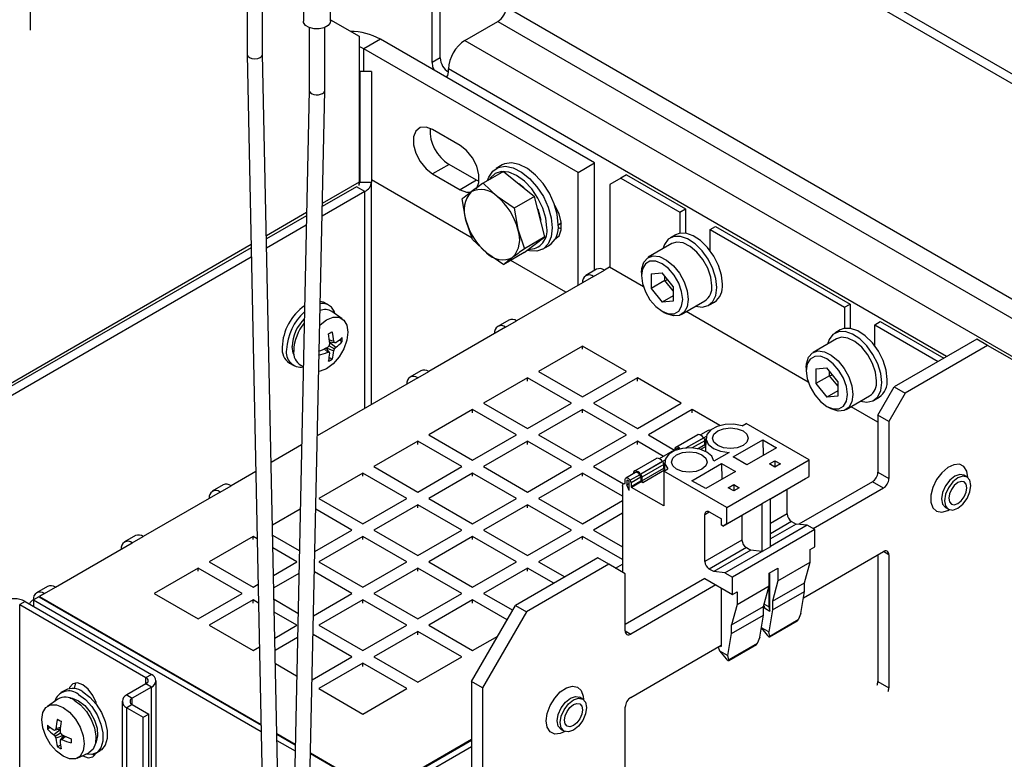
# Model space of a CAD drawing. Header units: millimetres. Extents: x 5 to 414, y 6 to 290.
# Tile 21 of 45: x 271 to 296, y 206 to 225. Entities that reach past the tile are written whole.
import ezdxf

# ---------------------------------------------------------------- set-up
doc = ezdxf.new("R2010")
doc.units = ezdxf.units.MM

msp = doc.modelspace()

# ---------------------------------------------------------------- linework, layer by layer
at = {"color": 7, "linetype": 'Continuous', "lineweight": 25}
for p, q in [((312.4359, 214.4686), (254.9481, 247.6556)), ((312.648, 214.591), (255.1602, 247.778)), ((271.0065, 231.2824), (271.0065, 225.1584)), ((281.5707, 224.4481), (281.5707, 226.5711)), ((278.0445, 226.254), (278.0445, 225.3937)), ((278.7445, 225.3937), (278.7445, 226.254)), ((281.3585, 224.3257), (281.3585, 226.4487)), ((276.5945, 226.1515), (276.5945, 224.5359)), ((276.9945, 224.5388), (276.9945, 226.1515)), ((312.7187, 208.7528), (283.2677, 225.7545)), ((278.1945, 225.2279), (278.1945, 223.6151)), ((278.5945, 223.6123), (278.5945, 225.2279)), ((278.7445, 225.4265), (279.4776, 225.0033)), ((282.2071, 224.8972), (283.0556, 225.3871)), ((283.0556, 225.3871), (312.5066, 208.3854)), ((279.4776, 225.0033), (279.4776, 221.2478)), ((280.0292, 224.9298), (279.6049, 224.6849)), ((285.5446, 221.7458), (280.0292, 224.9298)), ((282.2071, 224.8972), (311.6581, 207.8955)), ((276.5945, 224.5346), (277.1318, 198.8642)), ((277.5318, 198.8698), (276.9945, 224.5394)), ((285.1204, 221.5009), (279.6049, 224.6849)), ((279.6049, 224.1008), (279.6049, 224.6849)), ((281.5707, 224.4481), (281.3585, 224.3257)), ((279.4995, 224.1008), (279.4995, 221.2505)), ((279.7995, 224.1008), (279.4995, 224.1008)), ((279.7995, 224.1008), (279.7995, 221.2505)), ((281.7828, 224.0807), (281.7828, 224.1624)), ((294.6087, 216.7582), (281.7828, 224.1624)), ((278.1945, 223.6158), (277.6572, 198.5666)), ((278.1651, 203.5916), (278.5945, 223.6108)), ((282.0798, 222.1946), (281.3727, 222.6028)), ((281.7969, 221.7046), (281.3727, 221.4597)), ((282.5041, 221.2964), (281.7969, 221.7046)), ((283.1628, 221.6908), (283.0072, 221.601)), ((285.1204, 221.5009), (285.5446, 221.7458)), ((285.5446, 218.9743), (285.5446, 221.7458)), ((279.4995, 221.4672), (279.4776, 221.4747)), ((281.3727, 221.4597), (282.0798, 221.0515)), ((283.199, 221.5252), (282.6732, 221.2216)), ((283.199, 221.5252), (284.0007, 220.8835)), ((285.1204, 218.5941), (285.1204, 221.5009)), ((286.3649, 221.4356), (286.2234, 221.3539)), ((286.3649, 221.4356), (287.8851, 220.5579)), ((279.4776, 221.2478), (278.5321, 220.702)), ((279.4776, 221.1661), (279.4776, 221.2478)), ((279.4995, 221.2505), (279.7995, 221.2505)), ((282.3922, 219.8096), (279.7995, 221.3064)), ((279.7995, 215.5224), (279.7995, 221.2505)), ((282.5041, 221.2964), (282.0798, 221.0515)), ((282.5703, 221.2633), (282.5041, 221.2964)), ((283.0342, 220.8778), (282.6732, 221.2216)), ((286.2234, 221.3539), (285.9406, 221.1906)), ((285.9406, 221.1906), (285.9406, 219.0513)), ((286.2234, 221.3539), (287.7437, 220.4763)), ((279.6237, 221.0056), (278.525, 220.3713)), ((279.4116, 221.128), (278.5304, 220.6193)), ((279.6237, 221.0056), (279.4116, 221.128)), ((279.6237, 215.421), (279.6237, 221.0056)), ((282.2317, 220.2726), (282.1382, 220.8182)), ((283.4748, 220.5799), (283.0342, 220.8778)), ((284.0007, 220.8835), (283.4748, 220.5799)), ((284.2674, 219.8384), (284.0007, 220.8835)), ((278.127, 220.4681), (277.0922, 219.8707)), ((283.4748, 220.5799), (283.5684, 220.0344)), ((287.7437, 220.4763), (287.8851, 220.5579)), ((287.7437, 220.4763), (287.7437, 219.9334)), ((287.8851, 220.5579), (287.8851, 219.9347)), ((278.1253, 220.3854), (277.0939, 219.79)), ((278.1199, 220.1374), (277.099, 219.548)), ((282.4049, 219.7731), (282.2317, 220.2726)), ((284.6169, 220.1517), (284.6893, 220.2107)), ((283.5684, 220.0344), (283.7415, 219.5348)), ((284.6254, 220.0718), (284.6065, 220.0609)), ((284.6254, 220.0718), (284.6083, 220.0817)), ((284.6916, 220.0387), (284.6254, 220.0718)), ((287.6327, 219.893), (287.4912, 219.8114)), ((288.5215, 220.0273), (288.663, 220.1089)), ((288.5215, 219.4844), (288.5215, 220.0273)), ((288.5215, 220.0273), (291.9864, 218.0271)), ((288.663, 220.1089), (292.1278, 218.1087)), ((276.6969, 219.6425), (263.6384, 212.104)), ((282.4049, 219.7731), (282.7659, 219.4293)), ((283.7324, 219.435), (284.2674, 219.8384)), ((284.2674, 219.8384), (283.7415, 219.5348)), ((287.538, 219.6652), (286.9298, 219.3141)), ((276.6986, 219.5618), (263.7045, 212.0605)), ((282.7659, 219.4293), (283.2065, 219.1314)), ((283.7324, 219.435), (283.2065, 219.1314)), ((284.2071, 219.5225), (284.3627, 219.6123)), ((276.7037, 219.3198), (263.9166, 211.938)), ((284.8091, 218.4144), (283.3868, 219.2355)), ((285.5992, 219.0058), (285.3163, 218.8425)), ((285.5163, 218.8227), (285.7992, 218.986)), ((285.9265, 219.0594), (285.7992, 218.986)), ((285.9265, 219.0594), (285.9406, 219.0676)), ((286.8045, 218.5525), (285.9265, 219.0594)), ((286.7538, 218.9249), (286.7538, 218.8433)), ((287.0013, 218.889), (287.2841, 218.9143)), ((287.0013, 218.889), (287.0013, 218.5118)), ((287.5669, 218.5624), (287.2841, 218.9143)), ((285.5163, 218.8227), (283.5364, 217.6797)), ((287.3548, 218.7159), (287.0013, 218.5118)), ((287.3548, 218.7159), (287.3548, 218.8263)), ((287.3548, 218.7159), (287.4278, 218.7355)), ((287.5669, 218.4521), (287.3548, 218.7159)), ((287.0013, 218.5118), (287.2841, 218.16)), ((287.5669, 218.5624), (287.5669, 218.1853)), ((278.6972, 218.0835), (278.5841, 218.1488)), ((287.5669, 218.3233), (287.2841, 218.16)), ((287.5669, 218.1853), (287.2841, 218.16)), ((287.7798, 217.8418), (288.3879, 218.1929)), ((288.4912, 218.0793), (288.6326, 218.1609)), ((291.9864, 218.0271), (292.1278, 218.1087)), ((292.1278, 218.1087), (292.1278, 217.4855)), ((279.0481, 217.7296), (278.781, 217.9184)), ((287.284, 217.9248), (287.3547, 217.884)), ((291.0472, 216.1033), (287.9077, 217.9157)), ((291.9864, 218.0271), (291.9864, 217.4842)), ((283.3364, 217.6995), (283.0536, 217.5362)), ((283.2536, 217.5164), (283.5364, 217.6797)), ((292.7642, 217.5781), (292.9056, 217.6597)), ((292.9056, 217.6597), (294.538, 216.7173)), ((283.2536, 217.5164), (281.2737, 216.3735)), ((291.8753, 217.4438), (291.7339, 217.3622)), ((292.7642, 217.0352), (292.7642, 217.5781)), ((292.7642, 217.5781), (294.3966, 216.6357)), ((278.715, 217.1854), (278.831, 217.1519)), ((278.7189, 217.1401), (278.8477, 217.1169)), ((278.7196, 217.1296), (278.8823, 216.9967)), ((278.973, 217.1872), (279.0459, 217.1451)), ((291.7806, 217.2159), (291.1725, 216.8649)), ((295.3875, 217.2078), (293.2662, 215.9832)), ((295.6704, 217.0445), (295.3875, 217.2078)), ((278.584, 216.9584), (278.671, 216.8747)), ((278.6251, 216.9777), (278.7096, 216.8778)), ((278.6345, 216.9823), (278.831, 216.9079)), ((278.7096, 217.0372), (278.8477, 216.9575)), ((285.2335, 217.0266), (284.1021, 216.3735)), ((286.3649, 216.3735), (285.2335, 217.0266)), ((285.2335, 216.9449), (285.2335, 217.0266)), ((295.6704, 217.0445), (293.5491, 215.8199)), ((296.8018, 216.3912), (295.6704, 217.0445)), ((277.6842, 216.5899), (277.7973, 216.5246)), ((278.7114, 216.734), (278.7843, 216.6919)), ((277.9822, 216.5347), (278.0421, 216.5071)), ((281.0737, 216.3933), (280.7909, 216.23)), ((280.9908, 216.2102), (281.2737, 216.3735)), ((284.1021, 216.3735), (285.2335, 215.7203)), ((285.2335, 215.7203), (286.3649, 216.3735)), ((290.9964, 216.4757), (290.9964, 216.3941)), ((291.2439, 216.4398), (291.5267, 216.4651)), ((291.2439, 216.4398), (291.2439, 216.0626)), ((291.8096, 216.1132), (291.5267, 216.4651)), ((291.5974, 216.2667), (291.5974, 216.3771)), ((280.9908, 216.2102), (278.4037, 214.7167)), ((283.8193, 216.2102), (282.6879, 215.557)), ((284.9506, 215.557), (283.8193, 216.2102)), ((283.8193, 216.1285), (283.8193, 216.2102)), ((286.6477, 216.2102), (285.5163, 215.557)), ((287.7791, 215.557), (286.6477, 216.2102)), ((286.6477, 216.1285), (286.6477, 216.2102)), ((291.5974, 216.2667), (291.2439, 216.0626)), ((291.5974, 216.2667), (291.6704, 216.2863)), ((291.8096, 216.0028), (291.5974, 216.2667)), ((291.8096, 216.1132), (291.8096, 215.7361)), ((291.2439, 216.0626), (291.5267, 215.7108)), ((291.8096, 215.874), (291.5267, 215.7108)), ((292.842, 215.2483), (293.2662, 215.9832)), ((293.2662, 215.9832), (293.5491, 215.8199)), ((291.8096, 215.7361), (291.5267, 215.7108)), ((292.0224, 215.3926), (292.6305, 215.7436)), ((292.7338, 215.6301), (292.8752, 215.7117)), ((293.5491, 215.8199), (293.1248, 215.085)), ((282.4051, 215.3938), (281.2737, 214.7406)), ((283.5364, 214.7406), (282.4051, 215.3938)), ((282.4051, 215.3121), (282.4051, 215.3938)), ((282.6879, 215.557), (283.8193, 214.9039)), ((283.8193, 214.9039), (284.9506, 215.557)), ((285.2335, 215.3938), (284.1021, 214.7406)), ((286.3649, 214.7406), (285.2335, 215.3938)), ((285.2335, 215.3121), (285.2335, 215.3938)), ((285.5163, 215.557), (286.6477, 214.9039)), ((286.6477, 214.9039), (287.7791, 215.557)), ((288.0619, 215.3938), (286.9305, 214.7406)), ((288.7708, 214.9845), (288.0619, 215.3938)), ((288.0619, 215.3121), (288.0619, 215.3938)), ((291.5267, 215.4756), (291.5974, 215.4347)), ((292.842, 215.0672), (292.1504, 215.4665)), ((293.1248, 215.085), (292.842, 215.2483)), ((292.842, 215.2483), (292.842, 213.7786)), ((293.1248, 215.085), (293.1248, 213.6153)), ((288.4709, 214.8547), (288.2718, 214.7397)), ((289.345, 214.9768), (289.4478, 215.0361)), ((291.0742, 214.0973), (289.4478, 215.0361)), ((280.9908, 214.5774), (279.8595, 213.9242)), ((282.1222, 213.9242), (280.9908, 214.5774)), ((280.9908, 214.4957), (280.9908, 214.5774)), ((281.2737, 214.7406), (282.4051, 214.0875)), ((282.4051, 214.0875), (283.5364, 214.7406)), ((283.8193, 214.5774), (282.6879, 213.9242)), ((284.9506, 213.9242), (283.8193, 214.5774)), ((283.8193, 214.4957), (283.8193, 214.5774)), ((284.1021, 214.7406), (285.2335, 214.0875)), ((285.2335, 214.0875), (286.3649, 214.7406)), ((286.6477, 214.5774), (285.5163, 213.9242)), ((287.3191, 214.1898), (286.6477, 214.5774)), ((286.6477, 214.4957), (286.6477, 214.5774)), ((286.9305, 214.7406), (287.602, 214.353)), ((288.197, 214.7466), (287.6313, 214.4201)), ((287.6466, 214.425), (288.2123, 214.7516)), ((287.895, 214.4047), (288.3553, 214.6704)), ((288.3589, 214.6659), (287.9083, 214.4057)), ((288.3872, 214.593), (288.0625, 214.4055)), ((288.3589, 214.6659), (288.3553, 214.6704)), ((288.4192, 214.7031), (288.3575, 214.6676)), ((288.4132, 214.6218), (288.3861, 214.6062)), ((288.3872, 214.4972), (288.3872, 214.593)), ((288.414, 214.661), (288.4066, 214.3146)), ((289.1148, 214.1752), (289.8785, 214.6161)), ((289.8785, 214.6161), (290.2327, 214.4116)), ((289.8785, 214.6161), (289.8846, 214.2106)), ((277.9986, 214.4828), (277.2145, 214.0301)), ((287.6577, 214.3852), (287.2111, 214.1274)), ((287.6094, 214.384), (287.6094, 214.3573)), ((288.1965, 214.3871), (288.3872, 214.4972)), ((288.4094, 214.4447), (288.2753, 214.3673)), ((288.3872, 214.5135), (288.4112, 214.5274)), ((288.4105, 214.4943), (288.3897, 214.4823)), ((290.2327, 214.4116), (289.4691, 213.9707)), ((287.1364, 214.1343), (286.5707, 213.8078)), ((286.586, 213.8127), (287.1517, 214.1393)), ((286.7289, 213.7315), (287.2946, 214.0581)), ((287.2982, 214.0536), (286.7326, 213.727)), ((287.2982, 214.0536), (287.2946, 214.0581)), ((287.3585, 214.0908), (287.2969, 214.0553)), ((289.009, 214.2929), (288.6139, 214.0649)), ((288.9529, 212.8727), (291.0742, 214.0973)), ((289.4691, 213.9707), (289.1148, 214.1752)), ((290.0489, 213.9952), (290.1903, 214.0769)), ((290.1903, 214.0769), (290.3317, 213.9952)), ((290.1903, 214.0769), (290.1903, 213.9136)), ((291.0742, 213.6727), (291.0742, 214.0973)), ((276.8192, 213.8019), (276.1825, 213.4344)), ((279.8595, 213.9242), (280.9908, 213.2711)), ((280.9908, 213.2711), (282.1222, 213.9242)), ((282.6879, 213.9242), (283.8193, 213.2711)), ((283.8193, 213.2711), (284.9506, 213.9242)), ((285.5163, 213.9242), (286.2884, 213.4785)), ((287.3265, 213.9807), (286.7608, 213.6541)), ((286.7608, 213.5583), (287.3265, 213.8849)), ((287.3488, 213.8324), (286.7891, 213.5093)), ((287.3525, 214.0095), (287.3255, 213.9939)), ((287.3265, 213.8849), (287.3265, 213.9807)), ((287.3265, 213.9012), (287.3505, 213.915)), ((287.3265, 213.8115), (287.4294, 213.8709)), ((287.3265, 213.8115), (287.3265, 212.9133)), ((288.9529, 212.8727), (287.3265, 213.8115)), ((287.3498, 213.882), (287.329, 213.87)), ((287.3534, 214.0487), (287.3486, 213.8243)), ((288.0542, 213.5629), (288.8179, 214.0038)), ((289.1721, 213.7993), (288.4084, 213.3584)), ((288.8179, 214.0038), (289.1721, 213.7993)), ((288.8179, 214.0038), (288.8239, 213.5983)), ((290.1903, 213.9136), (290.0489, 213.9952)), ((290.3317, 213.9952), (290.1903, 213.9136)), ((279.5766, 213.7609), (278.4453, 213.1078)), ((280.708, 213.1078), (279.5766, 213.7609)), ((279.5766, 213.6793), (279.5766, 213.7609)), ((282.4051, 213.7609), (281.2737, 213.1078)), ((283.5364, 213.1078), (282.4051, 213.7609)), ((282.4051, 213.6793), (282.4051, 213.7609)), ((285.2335, 213.7609), (284.1021, 213.1078)), ((286.2659, 213.165), (285.2335, 213.7609)), ((285.2335, 213.6793), (285.2335, 213.7609)), ((286.3295, 213.4889), (286.3295, 213.5985)), ((286.597, 213.7729), (286.3496, 213.63)), ((286.3952, 213.5746), (286.379, 213.5652)), ((286.379, 213.5652), (286.379, 213.4603)), ((286.3792, 213.5679), (286.3906, 213.5745)), ((286.7102, 213.7165), (286.4627, 213.5737)), ((286.7326, 213.6516), (286.4851, 213.5087)), ((286.4851, 213.4154), (286.7326, 213.5583)), ((286.5487, 213.7717), (286.5487, 213.745)), ((286.7289, 213.7315), (286.7326, 213.727)), ((286.7326, 213.6516), (286.7326, 213.5583)), ((286.7608, 213.6541), (286.7608, 213.5583)), ((288.4084, 213.3584), (288.0542, 213.5629)), ((288.9529, 212.4481), (291.0742, 213.6727)), ((290.0772, 213.0971), (290.9752, 213.6155)), ((290.9752, 213.6155), (291.0742, 213.6727)), ((292.842, 213.7786), (293.1248, 213.6153)), ((295.1386, 213.6576), (295.0608, 213.7025)), ((275.9825, 213.4542), (275.6997, 213.2909)), ((275.8997, 213.2711), (276.1825, 213.4344)), ((286.2659, 213.4189), (286.2659, 211.2071)), ((286.3295, 213.503), (286.2949, 213.483)), ((286.379, 213.4603), (286.4356, 213.493)), ((286.4356, 213.3145), (286.379, 213.4603)), ((286.4356, 213.3145), (286.4356, 213.5326)), ((286.4851, 213.5087), (286.4851, 213.4154)), ((286.7467, 213.5338), (286.4992, 213.3909)), ((287.3265, 212.9133), (286.4992, 213.3909)), ((286.7891, 213.5093), (286.7467, 213.5338)), ((288.9882, 213.3829), (289.1296, 213.4646)), ((289.1296, 213.3013), (288.9882, 213.3829)), ((289.1296, 213.4646), (289.2711, 213.3829)), ((289.1296, 213.4646), (289.1296, 213.3013)), ((289.2711, 213.3829), (289.1296, 213.3013)), ((290.5085, 212.7091), (290.5085, 213.3461)), ((292.7005, 213.5336), (290.806, 212.4399)), ((292.9834, 213.3703), (291.1768, 212.3274)), ((292.9834, 213.3703), (292.7005, 213.5336)), ((275.8997, 213.2711), (273.9198, 212.1281)), ((278.4453, 213.1078), (279.5766, 212.4547)), ((279.5766, 212.4547), (280.708, 213.1078)), ((281.2737, 213.1078), (282.4051, 212.4547)), ((282.4051, 212.4547), (283.5364, 213.1078)), ((284.1021, 213.1078), (285.2335, 212.4547)), ((285.2335, 212.4547), (286.2659, 213.0507)), ((290.0772, 213.0971), (289.865, 212.9746)), ((290.0772, 211.86), (290.0772, 213.0971)), ((277.9632, 212.8295), (277.2483, 212.4168)), ((279.2938, 212.2914), (278.3632, 212.8286)), ((280.9908, 212.9445), (279.8595, 212.2914)), ((282.1222, 212.2914), (280.9908, 212.9445)), ((280.9908, 212.8629), (280.9908, 212.9445)), ((283.8193, 212.9445), (282.6879, 212.2914)), ((284.9506, 212.2914), (283.8193, 212.9445)), ((283.8193, 212.8629), (283.8193, 212.9445)), ((288.8539, 212.3909), (289.8085, 212.942)), ((288.9529, 212.4481), (288.9529, 212.8727)), ((289.8085, 212.942), (289.865, 212.9746)), ((289.865, 211.7376), (289.865, 212.9746)), ((294.5829, 212.8745), (294.6607, 212.8296)), ((286.2659, 212.7241), (285.5163, 212.2914)), ((288.3872, 212.693), (288.5003, 212.7583)), ((288.3872, 211.4845), (288.3872, 212.693)), ((288.5003, 212.7583), (288.8114, 212.5787)), ((288.8114, 212.4154), (288.8114, 212.5787)), ((289.3418, 212.6726), (289.3418, 212.0356)), ((290.5085, 212.7091), (290.0772, 212.4601)), ((278.3399, 211.7408), (279.2938, 212.2914)), ((279.8595, 212.2914), (280.9908, 211.6383)), ((280.9908, 211.6383), (282.1222, 212.2914)), ((282.6879, 212.2914), (283.8193, 211.6383)), ((283.8193, 211.6383), (284.9506, 212.2914)), ((285.5163, 212.2914), (286.2659, 211.8587)), ((288.8539, 212.3909), (288.8114, 212.4154)), ((288.9529, 212.4481), (288.8539, 212.3909)), ((291.2156, 212.305), (289.0943, 211.0804)), ((290.6216, 212.5131), (290.0772, 212.1988)), ((290.7348, 212.4478), (290.0772, 212.0682)), ((291.0235, 212.4159), (290.0772, 211.8695)), ((290.6216, 212.5131), (290.7348, 212.4478)), ((291.0235, 212.4159), (290.7348, 212.4478)), ((291.2156, 212.305), (291.0235, 212.4159)), ((291.2156, 211.86), (291.2156, 212.305)), ((273.7198, 212.1479), (273.437, 211.9847)), ((273.6369, 211.9649), (273.9198, 212.1281)), ((276.7482, 212.1281), (275.6168, 211.475)), ((276.8555, 212.0662), (276.7482, 212.1281)), ((276.7482, 212.0465), (276.7482, 212.1281)), ((277.2536, 212.163), (277.9404, 211.7665)), ((279.5766, 212.1281), (278.4453, 211.475)), ((280.708, 211.475), (279.5766, 212.1281)), ((279.5766, 212.0465), (279.5766, 212.1281)), ((282.4051, 212.1281), (281.2737, 211.475)), ((283.5364, 211.475), (282.4051, 212.1281)), ((282.4051, 212.0465), (282.4051, 212.1281)), ((285.2335, 212.1281), (284.1021, 211.475)), ((286.2659, 211.5322), (285.2335, 212.1281)), ((285.2335, 212.0465), (285.2335, 212.1281)), ((289.3418, 212.0356), (288.3872, 211.4845)), ((271.657, 210.8219), (273.6369, 211.9649)), ((277.8796, 211.475), (277.2605, 211.8324)), ((289.4549, 211.8396), (288.5003, 211.2885)), ((289.5681, 211.7743), (288.6135, 211.2232)), ((289.4549, 211.8396), (289.5681, 211.7743)), ((289.8568, 211.7423), (289.5681, 211.7743)), ((290.0772, 211.86), (289.865, 211.7376)), ((291.0954, 211.7906), (291.2156, 211.86)), ((291.0954, 211.464), (291.0954, 211.7906)), ((285.6295, 211.5746), (283.5081, 210.35)), ((285.9123, 211.4113), (285.6295, 211.5746)), ((288.9022, 211.1912), (289.8568, 211.7423)), ((289.8568, 211.7423), (289.865, 211.7376)), ((290.9267, 210.55), (292.9834, 211.7372)), ((292.842, 211.6556), (292.842, 208.3894)), ((293.1248, 211.6556), (292.9834, 211.7372)), ((293.1248, 211.6556), (293.1248, 208.2261)), ((275.334, 211.3117), (274.2026, 210.6586)), ((276.4654, 210.6586), (275.334, 211.3117)), ((275.334, 211.2301), (275.334, 211.3117)), ((275.6168, 211.475), (276.7482, 210.8219)), ((277.2753, 211.1261), (277.8796, 211.475)), ((278.4453, 211.475), (279.5766, 210.8219)), ((279.5766, 210.8219), (280.708, 211.475)), ((280.9908, 211.3117), (279.8595, 210.6586)), ((282.1222, 210.6586), (280.9908, 211.3117)), ((280.9908, 211.2301), (280.9908, 211.3117)), ((281.2737, 211.475), (282.4051, 210.8219)), ((282.4051, 210.8219), (283.5364, 211.475)), ((283.8193, 211.3117), (282.6879, 210.6586)), ((285.9123, 211.4113), (283.791, 210.1867)), ((284.4967, 210.9206), (283.8193, 211.3117)), ((283.8193, 211.2301), (283.8193, 211.3117)), ((284.1021, 211.475), (284.7796, 211.0839)), ((286.3366, 211.1663), (285.9123, 211.4113)), ((286.0834, 211.3125), (286.2659, 211.4179)), ((288.6135, 211.2232), (288.5003, 211.2885)), ((290.0418, 211.1823), (290.2681, 211.313)), ((290.2681, 210.9864), (291.0954, 211.464)), ((290.2681, 211.313), (290.2681, 210.9864)), ((290.954, 210.9361), (291.0954, 211.464)), ((277.9277, 211.1762), (277.282, 210.8035)), ((279.2938, 210.6586), (278.3287, 211.2158)), ((286.3366, 209.6965), (286.3366, 211.1663)), ((288.3872, 211.0436), (286.3366, 209.8598)), ((288.3872, 211.0436), (289.0943, 210.6354)), ((288.9022, 211.1912), (288.6135, 211.2232)), ((288.9022, 211.1912), (289.0943, 211.0804)), ((289.0943, 210.6354), (289.0943, 211.0804)), ((290.0418, 210.8557), (290.0418, 211.1823)), ((290.063, 210.2065), (290.063, 211.1946)), ((271.4571, 210.8417), (271.1742, 210.6784)), ((271.3742, 210.6586), (271.657, 210.8219)), ((276.7482, 210.8219), (276.88, 210.8979)), ((288.67, 210.8803), (286.478, 209.6148)), ((288.8044, 210.8027), (288.8044, 209.2921)), ((289.2145, 210.3781), (290.0418, 210.8557)), ((289.9004, 210.3279), (290.0418, 210.8557)), ((290.0347, 210.8293), (290.0347, 210.3121)), ((290.2681, 210.9864), (290.1267, 210.4585)), ((290.1267, 210.4585), (290.954, 210.9361)), ((290.954, 210.7127), (290.954, 210.9361)), ((271.2328, 210.577), (271.0914, 210.4953)), ((271.2328, 210.577), (276.9558, 207.2731)), ((271.3742, 210.6586), (271.2469, 210.5851)), ((271.2469, 210.5851), (276.9555, 207.2896)), ((271.2469, 210.5688), (271.2469, 210.5851)), ((274.2026, 210.6586), (275.334, 210.0055)), ((275.334, 210.0055), (276.4654, 210.6586)), ((277.2882, 210.5102), (277.9058, 210.1536)), ((278.3045, 210.0875), (279.2938, 210.6586)), ((279.8595, 210.6586), (280.9908, 210.0055)), ((280.9908, 210.0055), (282.1222, 210.6586)), ((282.6879, 210.6586), (283.4368, 210.2263)), ((289.0943, 210.6354), (289.2145, 210.7047)), ((289.2145, 210.7047), (289.2145, 210.3781)), ((290.1267, 210.2351), (290.954, 210.7127)), ((290.8592, 210.1469), (290.954, 210.7127)), ((270.8792, 210.4545), (270.7378, 210.3728)), ((270.7378, 210.3728), (273.9905, 208.4951)), ((270.7378, 194.9981), (270.7378, 210.3728)), ((270.8792, 210.4545), (274.1319, 208.5767)), ((271.0914, 210.4953), (271.0914, 210.332)), ((271.0914, 210.4953), (276.9593, 207.1078)), ((276.7482, 210.4953), (275.6168, 209.8422)), ((276.8901, 210.4134), (276.7482, 210.4953)), ((276.7482, 210.4137), (276.7482, 210.4953)), ((279.5766, 210.4953), (278.4453, 209.8422)), ((280.708, 209.8422), (279.5766, 210.4953)), ((279.5766, 210.4137), (279.5766, 210.4953)), ((282.4051, 210.4953), (281.2737, 209.8422)), ((282.3768, 208.3904), (283.5081, 210.35)), ((283.2953, 209.9814), (282.4051, 210.4953)), ((282.4051, 210.4137), (282.4051, 210.4953)), ((283.5081, 210.35), (283.791, 210.1867)), ((289.2145, 210.3781), (289.0731, 209.8503)), ((289.0731, 209.8503), (289.9004, 210.3279)), ((289.9004, 210.1045), (289.9004, 210.3279)), ((289.9057, 210.3476), (289.9216, 210.2882)), ((290.0347, 210.3121), (289.9147, 210.3814)), ((289.9216, 210.2882), (290.063, 210.2065)), ((290.0347, 210.3121), (290.063, 210.2065)), ((290.1267, 210.4585), (290.1267, 210.2351)), ((277.8796, 209.8422), (277.2951, 210.1796)), ((283.791, 210.1867), (282.6596, 208.2271)), ((289.0731, 209.6269), (289.9004, 210.1045)), ((289.8056, 209.5386), (289.9004, 210.1045)), ((290.1267, 210.2351), (290.0319, 209.6693)), ((290.8592, 210.1469), (290.7865, 209.9768)), ((275.6168, 209.8422), (276.7482, 209.1891)), ((277.309, 209.5128), (277.8796, 209.8422)), ((278.4453, 209.8422), (279.5766, 209.1891)), ((279.5766, 209.1891), (280.708, 209.8422)), ((281.2737, 209.8422), (282.4051, 209.1891)), ((289.0731, 209.6269), (289.0731, 209.8503)), ((289.8431, 209.7622), (289.9879, 209.5826)), ((290.0319, 209.6693), (289.8455, 209.7769)), ((290.0536, 209.5412), (290.7665, 209.9527)), ((290.7865, 209.9768), (290.0572, 209.5558)), ((277.8923, 209.5229), (277.3158, 209.1902)), ((279.2938, 209.0258), (278.2941, 209.6029)), ((280.9908, 209.6789), (279.8595, 209.0258)), ((282.1222, 209.0258), (280.9908, 209.6789)), ((280.9908, 209.5973), (280.9908, 209.6789)), ((282.4051, 209.1891), (283.0543, 209.5639)), ((286.3366, 209.6965), (286.478, 209.6148)), ((288.9783, 209.061), (289.0731, 209.6269)), ((289.8056, 209.5386), (289.7329, 209.3686)), ((290.0572, 209.5558), (290.0319, 209.6693)), ((276.7482, 209.1891), (276.9137, 209.2846)), ((286.478, 207.9818), (288.8044, 209.3248)), ((288.7337, 209.2839), (288.7337, 209.2675)), ((288.7421, 209.2334), (288.7652, 209.184)), ((288.7761, 209.3084), (288.8044, 209.2921)), ((289, 208.933), (289.7129, 209.3445)), ((289.7329, 209.3686), (289.0036, 208.9475)), ((278.269, 208.4342), (279.2938, 209.0258)), ((279.8595, 209.0258), (280.9908, 208.3727)), ((280.9908, 208.3727), (282.1222, 209.0258)), ((288.7652, 209.184), (288.9783, 209.061)), ((288.7652, 209.184), (288.9343, 208.9744)), ((289.0036, 208.9475), (288.9783, 209.061)), ((277.3228, 208.8574), (277.8712, 208.5408)), ((279.5766, 208.8625), (278.4453, 208.2094)), ((280.708, 208.2094), (279.5766, 208.8625)), ((279.5766, 208.7808), (279.5766, 208.8625)), ((273.9905, 208.4951), (274.1319, 208.5767)), ((273.9905, 208.3318), (273.9905, 208.4951)), ((273.9905, 208.3318), (273.4955, 208.0461)), ((274.1319, 208.2502), (273.6369, 207.9644)), ((274.1319, 208.2502), (273.9905, 208.3318)), ((274.1319, 193.4878), (274.1319, 208.2502)), ((274.2491, 193.5554), (274.2491, 208.4134)), ((282.6596, 208.2271), (282.3768, 208.3904)), ((282.3768, 208.3904), (282.3768, 202.2663)), ((282.6596, 208.2271), (282.6596, 202.103)), ((292.842, 208.3894), (293.1248, 208.2261)), ((271.9142, 208.1721), (271.801, 208.1067)), ((273.4955, 208.0461), (273.6369, 207.9644)), ((273.6369, 207.8011), (273.6369, 207.9644)), ((278.4453, 208.2094), (279.5766, 207.5562)), ((279.5766, 207.5562), (280.708, 208.2094)), ((285.2391, 207.9427), (285.1613, 207.9876)), ((271.7172, 207.9416), (271.4502, 207.7528)), ((273.3784, 207.8828), (273.3784, 192.6772)), ((273.6369, 207.8011), (273.4955, 207.7195)), ((273.4955, 207.7195), (273.9198, 207.4746)), ((273.4955, 192.7448), (273.4955, 207.7195)), ((273.6369, 207.8011), (274.0612, 207.5562)), ((286.3366, 204.3073), (286.3366, 207.7368)), ((273.9198, 207.4746), (274.0612, 207.5562)), ((273.9198, 192.9897), (273.9198, 207.4746)), ((274.0612, 193.0714), (274.0612, 207.5562)), ((271.5253, 207.2104), (271.4524, 207.1683)), ((271.7832, 207.2086), (271.6672, 207.1751)), ((271.7787, 207.1529), (271.616, 207.0199)), ((271.7794, 207.1633), (271.6506, 207.1401)), ((271.7887, 207.0604), (271.6506, 206.9807)), ((271.8638, 207.0055), (271.6672, 206.9311)), ((271.8732, 207.0009), (271.7886, 206.901)), ((271.9143, 206.9816), (271.8273, 206.8979)), ((277.3605, 207.0558), (277.8335, 206.7828)), ((277.3608, 207.0393), (277.8331, 206.7667)), ((284.6834, 207.1597), (284.7612, 207.1148)), ((271.7869, 206.7572), (271.714, 206.7152)), ((277.3643, 206.874), (277.8297, 206.6054)), ((282.3768, 206.9031), (280.1282, 205.605)), ((280.1423, 205.5969), (282.3768, 206.8868)), ((280.2837, 205.5152), (282.3768, 206.7235)), ((272.219, 206.421), (272.5161, 206.5579)), ((272.701, 206.5479), (272.8141, 206.6132)), ((278.2283, 206.5385), (279.8595, 205.5969)), ((278.2287, 206.5546), (279.8736, 205.605))]:
    msp.add_line(p, q, dxfattribs=at)
at = {"color": 7, "linetype": 'Continuous', "lineweight": 25, "flags": 128}
for points in [[(278.4555, 225.1947), (278.3189, 225.1964), (278.1939, 225.2281), (278.0994, 225.285), (278.0499, 225.3585), (278.0445, 225.3937)], [(278.7445, 225.3937), (278.7363, 225.35), (278.6813, 225.2779), (278.5827, 225.2233), (278.4555, 225.1947)], [(279.6049, 224.6849), (279.514, 224.7279), (279.4776, 224.7409)], [(281.3585, 224.3257), (281.3747, 224.2226), (281.4126, 224.1312)], [(281.7288, 223.9486), (281.7667, 223.9963), (281.7828, 224.0807)], [(281.3727, 222.6028), (281.2034, 222.6661), (281.0545, 222.6528), (280.944, 222.5645), (280.8852, 222.4119), (280.8852, 222.2134), (280.944, 221.9929), (281.0545, 221.7771), (281.2034, 221.5919), (281.3727, 221.4597)], [(282.4993, 221.0775), (282.5085, 221.0898), (282.5672, 221.2424), (282.5672, 221.4409), (282.5085, 221.6614), (282.398, 221.8772), (282.2491, 222.0624), (282.0798, 222.1946)], [(284.6112, 220.1617), (284.5846, 220.4208), (284.5063, 220.6943), (284.3813, 220.9652), (284.2174, 221.2164), (284.0249, 221.4321), (283.816, 221.5987), (283.6037, 221.7058), (283.4014, 221.7467), (283.2218, 221.7188), (283.1628, 221.6908)], [(282.7873, 221.2875), (282.8182, 221.3779), (282.9207, 221.534), (283.0663, 221.629), (283.2459, 221.6569), (283.4481, 221.616), (283.6604, 221.5089), (283.8694, 221.3423), (284.0618, 221.1266), (284.2257, 220.8754), (284.3507, 220.6045), (284.429, 220.331), (284.4557, 220.0719)], [(284.3142, 220.0719), (284.2877, 220.3197), (284.21, 220.5811), (284.0864, 220.8385), (283.9253, 221.0743), (283.7377, 221.2723), (283.5364, 221.4191), (283.3351, 221.5047), (283.1475, 221.5233), (282.9864, 221.4735), (282.8628, 221.3589), (282.8358, 221.3155)], [(283.5903, 221.2122), (283.6261, 221.1868), (283.7211, 221.1073)], [(282.0798, 221.0515), (282.2491, 220.9882), (282.3564, 220.9894)], [(284.5236, 219.7787), (284.6298, 219.8652), (284.6886, 220.0178), (284.6886, 220.2163), (284.6298, 220.4368), (284.5236, 220.6458)], [(284.082, 220.5649), (284.139, 220.377), (284.1575, 220.269)], [(284.4557, 220.0719), (284.429, 219.8436), (284.3507, 219.6604), (284.2257, 219.5339), (284.0618, 219.4719), (283.8694, 219.4785), (283.8097, 219.4933)], [(288.8397, 218.6188), (288.8135, 218.8542), (288.7368, 219.1025), (288.6153, 219.3451), (288.4579, 219.5642), (288.2765, 219.7434), (288.0844, 219.8695), (287.8958, 219.9331), (287.7249, 219.9295), (287.6327, 219.893)], [(288.6983, 218.5371), (288.6721, 218.7726), (288.5954, 219.0208), (288.4738, 219.2635), (288.3165, 219.4825), (288.1351, 219.6617), (287.9429, 219.7878), (287.7544, 219.8514), (287.5834, 219.8478), (287.4427, 219.7773), (287.3426, 219.6451), (287.3028, 219.5294)], [(288.564, 218.582), (288.5373, 218.802), (288.4595, 219.0333), (288.3377, 219.2553), (288.1825, 219.4483), (288.0078, 219.5952), (287.8292, 219.6829), (287.6624, 219.7036), (287.538, 219.6652)], [(286.7538, 218.9249), (286.7605, 219.0245), (286.8133, 219.1917), (286.9142, 219.3044), (287.0543, 219.3525), (287.2211, 219.3318), (287.3997, 219.2441), (287.5744, 219.0973), (287.7296, 218.9043), (287.8514, 218.6823), (287.9291, 218.451), (287.9558, 218.231), (287.9558, 218.231)], [(287.8144, 218.231), (287.7885, 218.4352), (287.7131, 218.6494), (287.5958, 218.8526), (287.448, 219.025), (287.2841, 219.1495), (287.1202, 219.2142), (286.9724, 219.2125), (286.8551, 219.1448), (286.7797, 219.0175), (286.7538, 218.8433), (286.7797, 218.6391), (286.8551, 218.4249), (286.9724, 218.2216), (287.1202, 218.0493), (287.2841, 217.9247), (287.448, 217.8601), (287.5958, 217.8617), (287.7131, 217.9295), (287.7885, 218.0567), (287.8144, 218.231)], [(288.1528, 218.0571), (288.3165, 218.0325), (288.4738, 218.07), (288.5954, 218.1723), (288.6721, 218.332), (288.6983, 218.5371)], [(278.4782, 218.1862), (278.5509, 218.1654), (278.5841, 218.1488)], [(287.9558, 218.231), (287.9291, 218.0418), (287.8514, 217.9003), (287.7296, 217.819), (287.5744, 217.8051), (287.3997, 217.8599), (287.3547, 217.884)], [(278.4649, 217.5666), (278.475, 217.5763), (278.6433, 217.7042), (278.8115, 217.7706), (278.9633, 217.7689), (279.0837, 217.6993), (279.1611, 217.5687), (279.1877, 217.3898), (279.1611, 217.1801), (279.0837, 216.9602), (278.9633, 216.7516), (278.8115, 216.5747), (278.6433, 216.4467), (278.475, 216.3804), (278.4393, 216.3748)], [(292.941, 216.0879), (292.9147, 216.3233), (292.838, 216.5716), (292.7165, 216.8143), (292.5592, 217.0333), (292.3777, 217.2125), (292.1856, 217.3386), (291.997, 217.4022), (291.8261, 217.3986), (291.6853, 217.3281), (291.5853, 217.1958), (291.5455, 217.0802)], [(293.0824, 216.1696), (293.0562, 216.405), (292.9794, 216.6532), (292.8579, 216.8959), (292.7006, 217.1149), (292.5191, 217.2942), (292.327, 217.4202), (292.1385, 217.4838), (291.9675, 217.4802), (291.8753, 217.4438)], [(292.8066, 216.1328), (292.7799, 216.3528), (292.7022, 216.5841), (292.5803, 216.8061), (292.4251, 216.9991), (292.2505, 217.146), (292.0718, 217.2337), (291.905, 217.2543), (291.7806, 217.2159)], [(277.8056, 216.7911), (277.7791, 216.8482), (277.7523, 217.0183)], [(290.9964, 216.4757), (291.0031, 216.5753), (291.0559, 216.7425), (291.1569, 216.8552), (291.2969, 216.9033), (291.4637, 216.8826), (291.6424, 216.7949), (291.817, 216.648), (291.9722, 216.455), (292.0941, 216.233), (292.1718, 216.0018), (292.1985, 215.7818), (292.1985, 215.7818)], [(292.0571, 215.7818), (292.0311, 215.986), (291.9558, 216.2002), (291.8385, 216.4034), (291.6906, 216.5757), (291.5267, 216.7003), (291.3629, 216.7649), (291.215, 216.7633), (291.0977, 216.6956), (291.0224, 216.5683), (290.9964, 216.3941), (291.0224, 216.1898), (291.0977, 215.9756), (291.215, 215.7724), (291.3629, 215.6001), (291.5267, 215.4755), (291.6906, 215.4109), (291.8385, 215.4125), (291.9558, 215.4803), (292.0311, 215.6075), (292.0571, 215.7818)], [(292.3954, 215.6079), (292.5592, 215.5833), (292.7165, 215.6207), (292.838, 215.7231), (292.9147, 215.8827), (292.941, 216.0879)], [(292.1985, 215.7818), (292.1718, 215.5926), (292.0941, 215.4511), (291.9722, 215.3698), (291.817, 215.3559), (291.6424, 215.4107), (291.5974, 215.4347)], [(289.345, 214.9768), (289.1315, 215.0172), (288.907, 215.0119), (288.7, 214.9615), (288.5368, 214.8724), (288.4379, 214.7559), (288.4161, 214.6268), (288.474, 214.5015), (288.6043, 214.3958), (288.7905, 214.3233), (289.009, 214.2929)], [(288.7195, 214.8443), (288.8688, 214.9019), (289.0448, 214.9221), (289.2208, 214.9019), (289.3701, 214.8443), (289.4698, 214.7581), (289.5048, 214.6565), (289.4698, 214.5549), (289.3701, 214.4687), (289.2208, 214.4112), (289.0448, 214.391), (288.8688, 214.4112), (288.7195, 214.4687), (288.6198, 214.5549), (288.5848, 214.6565), (288.6198, 214.7581), (288.7195, 214.8443)], [(288.6139, 214.0649), (288.5614, 214.191), (288.4357, 214.2985), (288.2527, 214.3737), (288.0356, 214.4071), (287.812, 214.3945), (287.6102, 214.3375), (287.4559, 214.2432), (287.3686, 214.1237), (287.3593, 213.9941), (287.4294, 213.8709)], [(287.6589, 214.232), (287.8081, 214.2895), (287.9841, 214.3098), (288.1602, 214.2895), (288.3094, 214.232), (288.4091, 214.1458), (288.4441, 214.0442), (288.4091, 213.9426), (288.3094, 213.8564), (288.1602, 213.7989), (287.9841, 213.7787), (287.8081, 213.7989), (287.6589, 213.8564), (287.5591, 213.9426), (287.5241, 214.0442), (287.5591, 214.1458), (287.6589, 214.232)], [(295.1599, 213.6469), (295.1339, 213.8117), (295.0588, 213.9286), (294.9427, 213.985), (294.7981, 213.9748), (294.6408, 213.899), (294.4879, 213.766), (294.3557, 213.59), (294.2588, 213.3902), (294.2076, 213.1883), (294.2076, 213.0061), (294.2588, 212.8633), (294.3557, 212.7754), (294.4879, 212.752), (294.6408, 212.7956), (294.684, 212.8186)], [(286.3299, 213.6064), (286.3392, 213.6215), (286.3522, 213.6314), (286.3684, 213.6356), (286.3868, 213.6339), (286.4065, 213.6262), (286.4264, 213.6132), (286.4455, 213.5953), (286.4627, 213.5737)], [(286.3792, 213.5679), (286.3837, 213.5721), (286.3893, 213.5743), (286.3959, 213.5745), (286.4029, 213.5727), (286.4103, 213.5689), (286.4176, 213.5633), (286.4244, 213.5562), (286.4305, 213.548)], [(286.7102, 213.7165), (286.693, 213.7382), (286.6739, 213.756), (286.654, 213.7691), (286.6343, 213.7767), (286.6159, 213.7785), (286.5997, 213.7743), (286.597, 213.7729)], [(295.0616, 213.7021), (295.0609, 213.7025), (294.9512, 213.7238), (294.8219, 213.6788), (294.6925, 213.5744), (294.5829, 213.4265), (294.5096, 213.2576), (294.4839, 213.0934), (294.5096, 212.9589), (294.5826, 212.8747)], [(295.2376, 213.4387), (295.2119, 213.5733), (295.1386, 213.6576), (295.029, 213.6789), (294.8996, 213.6339), (294.7703, 213.5295), (294.6606, 213.3816), (294.5874, 213.2127), (294.5616, 213.0485), (294.5874, 212.914), (294.6606, 212.8297), (294.7703, 212.8084), (294.8996, 212.8533), (295.029, 212.9577), (295.1386, 213.1056), (295.2119, 213.2745), (295.2376, 213.4387)], [(295.133, 213.3783), (295.1152, 213.4712), (295.0646, 213.5294), (294.9889, 213.5441), (294.8996, 213.5131), (294.8103, 213.441), (294.7346, 213.3389), (294.6841, 213.2223), (294.6663, 213.1089), (294.6841, 213.016), (294.7346, 212.9578), (294.8103, 212.9431), (294.8996, 212.9742), (294.9889, 213.0462), (295.0646, 213.1483), (295.1152, 213.265), (295.133, 213.3783)], [(286.2659, 213.4189), (286.267, 213.4354), (286.2703, 213.4502), (286.2758, 213.4631), (286.2833, 213.4736), (286.2927, 213.4816), (286.3036, 213.4869), (286.316, 213.4893), (286.3295, 213.4889)], [(272.7163, 207.8015), (272.7039, 207.8489), (272.6241, 208.0327), (272.5049, 208.1936), (272.3641, 208.3071), (272.2234, 208.356), (272.1041, 208.3329), (272.0244, 208.2411), (272.012, 208.208)], [(272.1847, 208.3567), (272.1659, 208.3228), (272.1391, 208.2099)], [(284.3015, 207.3785), (284.3275, 207.5733), (284.4026, 207.7769), (284.5187, 207.9674), (284.6632, 208.124), (284.8205, 208.2299), (284.9735, 208.2735), (285.1056, 208.2501), (285.2026, 208.1622), (285.2538, 208.0194), (285.2603, 207.9281)], [(272.0277, 207.9663), (272.0903, 207.9607), (272.251, 207.8989)], [(272.251, 208.0622), (272.4303, 207.9289), (272.5951, 207.7469), (272.732, 207.5309), (272.8299, 207.2984), (272.8809, 207.0682), (272.8809, 206.8591), (272.8299, 206.6878), (272.732, 206.5684), (272.5951, 206.5104), (272.4308, 206.5186)], [(272.3641, 208.1275), (272.5434, 207.9942), (272.7082, 207.8122), (272.8451, 207.5962), (272.943, 207.3637), (272.9941, 207.1335), (272.9941, 206.9244), (272.943, 206.7531), (272.8451, 206.6337), (272.8141, 206.6132)], [(284.5844, 207.3785), (284.6101, 207.5428), (284.6834, 207.7117), (284.793, 207.8596), (284.9224, 207.964), (285.0517, 208.0089), (285.1614, 207.9876), (285.1633, 207.9865)], [(284.6621, 207.3336), (284.6879, 207.4979), (284.7611, 207.6668), (284.8708, 207.8147), (285.0001, 207.9191), (285.1295, 207.964), (285.2391, 207.9427), (285.3124, 207.8584), (285.3381, 207.7239), (285.3124, 207.5597), (285.2391, 207.3907), (285.1295, 207.2428), (285.0001, 207.1385), (284.8708, 207.0935), (284.7611, 207.1148), (284.6879, 207.1991), (284.6621, 207.3336)], [(271.855, 207.7274), (272.0233, 207.5995), (272.1751, 207.4226), (272.2955, 207.214), (272.3729, 206.9941), (272.3995, 206.7844), (272.3729, 206.6055), (272.2955, 206.4749), (272.1751, 206.4053), (272.0233, 206.4036), (271.855, 206.47), (271.6868, 206.5979), (271.535, 206.7748), (271.4145, 206.9834), (271.3372, 207.2033), (271.3106, 207.413), (271.3372, 207.5919), (271.4145, 207.7226), (271.535, 207.7921), (271.6868, 207.7938), (271.855, 207.7274)], [(272.1379, 207.9152), (272.3046, 207.7899), (272.4565, 207.6177), (272.5801, 207.4139), (272.6645, 207.1966), (272.702, 206.9851), (272.6894, 206.7982), (272.6278, 206.6526), (272.5226, 206.561), (272.5161, 206.5579)], [(272.251, 207.8989), (272.4117, 207.7751), (272.555, 207.6028), (272.6654, 207.4007), (272.7308, 207.1906), (272.7443, 206.9953), (272.7043, 206.836), (272.6927, 206.8143)], [(284.7668, 207.3941), (284.7846, 207.5074), (284.8351, 207.624), (284.9108, 207.7262), (285.0001, 207.7982), (285.0894, 207.8293), (285.1651, 207.8145), (285.2157, 207.7563), (285.2335, 207.6635), (285.2157, 207.5501), (285.1651, 207.4335), (285.0894, 207.3314), (285.0001, 207.2593), (284.9108, 207.2283), (284.8351, 207.243), (284.7846, 207.3012), (284.7668, 207.3941)], [(284.7845, 207.1037), (284.6632, 207.0507), (284.5187, 207.0405), (284.4026, 207.0969), (284.3275, 207.2138), (284.3015, 207.3785)], [(284.6807, 207.1613), (284.6101, 207.244), (284.5844, 207.3785)], [(272.3549, 206.4836), (272.3641, 206.4781), (272.5049, 206.4292), (272.6241, 206.4523), (272.7039, 206.5441), (272.707, 206.5513)], [(272.6182, 206.5151), (272.6463, 206.5108), (272.685, 206.5101)]]:
    msp.add_lwpolyline(points, dxfattribs=at)
at = {"color": 7, "linetype": 'Continuous', "lineweight": 25}
for centre, radius, start, end in [((282.8072, 225.7755), 0.461, 302.60548, 357.39452), ((279.2234, 223.4223), 1.7094, 61.87432, 88.91241), ((282.7039, 224.1205), 0.9221, 122.60548, 177.39452), ((282.0312, 224.4691), 0.461, 182.60548, 237.39452), ((282.3379, 222.5843), 1.0327, 177.13548, 238.41378), ((279.3864, 221.2524), 0.1131, 323.78651, 359.01139), ((279.4992, 221.2804), 0.3018, 294.37466, 354.3052), ((282.8709, 220.5288), 0.6886, 137.17232, 201.84065), ((282.6224, 220.5019), 0.5576, 42.39237, 117.39577), ((281.9869, 219.6236), 1.634, 14.56125, 50.13664), ((283.8132, 220.6835), 1.634, 194.56125, 230.13664), ((284.0378, 220.0902), 0.5778, 304.20343, 7.10875), ((282.9292, 219.7782), 0.6886, 317.17232, 21.84065), ((283.8493, 219.9904), 0.472, 269.23965, 9.94116), ((283.1777, 219.8052), 0.5576, 222.39237, 297.39577), ((285.682, 218.8224), 0.2012, 54.38242, 114.30712), ((285.4059, 218.6873), 0.1747, 50.79671, 189.21404), ((288.344, 218.5673), 0.4984, 305.37932, 5.93286), ((288.1499, 218.5349), 0.4167, 304.82234, 6.48984), ((278.5288, 217.7886), 0.3375, 12.94286, 98.87313), ((278.8691, 216.9476), 1.3725, 125.32621, 177.72608), ((279.0182, 216.8652), 1.4091, 132.17259, 177.09), ((278.6018, 217.6297), 0.3398, 58.17215, 112.7244), ((278.849, 216.9613), 1.0982, 135.30298, 177.02409), ((279.0299, 216.8517), 1.2366, 141.54804, 177.19583), ((283.4193, 217.5162), 0.2012, 54.38242, 114.30712), ((277.6739, 219.2196), 2.1325, 298.61559, 301.37904), ((275.9357, 216.9289), 2.7911, 3.29092, 8.62835), ((277.3763, 217.0047), 1.4622, 5.77794, 15.64476), ((283.1432, 217.3811), 0.1747, 50.79671, 189.21404), ((277.8278, 216.6535), 1.1202, 24.43105, 26.41582), ((278.514, 219.3488), 2.2567, 278.50375, 279.39298), ((278.1164, 218.2894), 1.396, 303.27581, 311.7503), ((278.3012, 217.8017), 0.9928, 305.82338, 318.59919), ((277.8153, 217.1965), 1.2317, 357.60718, 2.39282), ((277.9401, 216.954), 0.445, 173.79991, 234.88791), ((277.9875, 216.8688), 0.3827, 169.78216, 278.13344), ((278.1756, 216.866), 0.3836, 173.08343, 239.73621), ((277.4165, 219.4938), 2.7913, 291.36981, 296.70661), ((278.0712, 218.2081), 1.4621, 284.35252, 294.2192), ((277.027, 218.7644), 2.4113, 312.98116, 314.25061), ((278.601, 217.9927), 1.1203, 273.57779, 275.56238), ((277.3283, 216.9249), 1.3962, 348.24693, 356.72127), ((276.3725, 217.6308), 2.4114, 345.74872, 347.0182), ((276.6106, 216.0514), 2.2559, 20.59947, 21.48911), ((277.8431, 217.0087), 0.993, 341.3994, 354.17413), ((277.4327, 217.4054), 1.4842, 340.4142, 342.43303), ((277.7524, 217.9588), 1.4841, 317.56636, 319.58527), ((278.1245, 217.7319), 1.2316, 297.60441, 302.39021), ((281.1565, 216.2099), 0.2012, 54.38242, 114.30712), ((280.8804, 216.0748), 0.1747, 50.79671, 189.21404), ((292.3926, 216.0857), 0.4167, 304.82234, 6.48984), ((292.5867, 216.118), 0.4984, 305.37932, 5.93286), ((288.495, 214.8073), 0.0532, 65.81294, 116.9896), ((288.2164, 214.7128), 0.039, 96.03047, 119.81798), ((288.2048, 214.572), 0.1798, 33.19858, 87.60249), ((288.2645, 214.5873), 0.1228, 2.63929, 39.77207), ((287.6536, 214.3812), 0.0444, 99.07989, 176.38499), ((287.6487, 214.2776), 0.1474, 45.52239, 90.81677), ((287.6834, 214.3276), 0.0631, 50.01367, 114.05436), ((288.4498, 214.5004), 0.0627, 182.95512, 230.09025), ((287.1558, 214.1005), 0.039, 96.03047, 119.81798), ((287.1441, 213.9596), 0.1798, 33.19858, 87.60249), ((287.2039, 213.975), 0.1228, 2.63929, 39.77207), ((286.593, 213.7689), 0.0444, 99.07989, 176.38499), ((286.5785, 213.6331), 0.1798, 33.19858, 87.60249), ((287.3892, 213.8881), 0.0627, 182.95512, 230.09025), ((286.398, 213.5986), 0.0685, 173.48176, 180.10639), ((286.3954, 213.5653), 0.0164, 170.72585, 180.21415), ((286.406, 213.5314), 0.0296, 2.21361, 34.05086), ((286.3653, 213.5038), 0.1198, 2.34774, 35.67873), ((286.6128, 213.6467), 0.1198, 2.34774, 35.67873), ((286.6382, 213.6484), 0.1228, 2.63929, 39.77207), ((286.7633, 213.5597), 0.0307, 182.60548, 237.39452), ((286.8222, 213.5611), 0.0615, 182.60548, 237.39452), ((292.5349, 213.7925), 0.3074, 302.60548, 357.39452), ((292.8178, 213.6292), 0.3074, 302.60548, 357.39452), ((275.7893, 213.1357), 0.1747, 50.79671, 189.21404), ((276.0654, 213.2708), 0.2012, 54.38242, 114.30712), ((286.5158, 213.4168), 0.0307, 182.60548, 237.39452), ((288.4562, 212.7042), 0.0699, 50.79671, 189.21404), ((290.7541, 212.7203), 0.2459, 182.60548, 237.39452), ((273.8026, 211.9646), 0.2012, 54.38242, 114.30712), ((289.5874, 212.0467), 0.2459, 182.60548, 237.39452), ((273.5265, 211.8295), 0.1747, 50.79671, 189.21404), ((293.0386, 211.6696), 0.0873, 350.78596, 129.20329), ((288.6328, 211.4957), 0.2459, 182.60548, 237.39452), ((271.5399, 210.6583), 0.2012, 54.38242, 114.30712), ((270.5964, 209.9086), 0.6148, 62.60967, 117.39033), ((271.2638, 210.5232), 0.1747, 50.79671, 189.21404), ((271.202, 210.2811), 0.241, 117.31688, 152.67071), ((286.4228, 209.6825), 0.0873, 170.78596, 309.20329), ((288.8158, 209.2696), 0.0822, 181.48964, 206.15667), ((273.9595, 208.4134), 0.0873, 290.78342, 69.21658), ((274.0699, 208.4134), 0.1746, 290.78342, 69.21658), ((292.5787, 208.395), 0.2633, 338.09694, 358.77374), ((292.8615, 208.2317), 0.2633, 338.09694, 358.77374), ((272.0045, 207.7697), 0.3825, 49.87099, 162.08521), ((271.9075, 207.6085), 0.3836, 53.08707, 119.73465), ((272.1014, 207.7685), 0.4449, 53.8034, 114.88614), ((273.5575, 207.8828), 0.1746, 110.78342, 249.21658), ((273.6679, 207.8828), 0.0873, 110.78342, 249.21658), ((286.6436, 207.7228), 0.3074, 122.60548, 177.39452), ((272.683, 207.2197), 1.2317, 177.60718, 182.39282), ((272.3819, 208.3126), 1.396, 228.2497, 236.72419), ((273.122, 207.0279), 1.4622, 164.35524, 174.22206), ((272.8244, 209.2428), 2.1325, 238.62096, 241.38441), ((274.5626, 206.9521), 2.7911, 171.37165, 176.70908), ((272.1971, 207.8249), 0.9928, 221.40081, 234.17662), ((271.9843, 209.372), 2.2567, 260.60702, 261.49625), ((272.7459, 207.982), 1.4841, 220.41473, 222.43364), ((272.6705, 206.6768), 1.1202, 153.58418, 155.56895), ((273.0656, 207.4286), 1.4842, 197.56697, 199.5858), ((274.1258, 207.654), 2.4114, 192.9818, 194.25128), ((273.4712, 208.7876), 2.4113, 225.74939, 227.01884), ((273.0818, 209.5171), 2.7913, 243.29339, 248.63019), ((272.6551, 207.0319), 0.993, 185.82587, 198.6006), ((272.3737, 207.7551), 1.2316, 237.60979, 242.39559), ((273.8877, 206.0746), 2.2559, 158.51089, 159.40053), ((273.17, 206.9481), 1.3962, 183.27873, 191.75307), ((271.8972, 208.016), 1.1203, 264.43762, 266.42221), ((272.4271, 208.2313), 1.4621, 245.7808, 255.64748), ((274.1966, 206.8662), 2.1325, 178.61819, 181.38181)]:
    msp.add_arc(centre, radius, start, end, dxfattribs=at)
for centre, major_axis, ratio, start_param, end_param in [((276.7945, 224.5374), (0.2, 0.0021), 0.5701833, 3.1356259, 6.2772185), ((278.3945, 223.6137), (0.2, -0.0021), 0.5843058, 3.1478586, 5.5040531), ((278.3945, 223.6137), (0.2, -0.0021), 0.5843058, 5.5040531, 6.2894512), ((290.7474, 210.011), (-0.0047, 0.0628), 0.7151866, 3.4729933, 4.0839398), ((290.0127, 209.5868), (-0.0424, 0.0446), 0.3495549, 1.3410088, 3.6684594), ((289.6938, 209.4027), (-0.0047, 0.0628), 0.7151866, 3.4729933, 4.0839398), ((288.9591, 208.9786), (-0.0424, 0.0446), 0.3495549, 1.3410088, 3.6684594)]:
    msp.add_ellipse(centre, major_axis=major_axis, ratio=ratio, start_param=start_param, end_param=end_param, dxfattribs=at)
for points, knots in [([(282.6732, 221.2216), (282.6696, 221.2191), (282.5571, 221.1385), (282.4599, 221.0666), (282.3659, 220.9969)], [0, 0, 0, 0, 0.03144935, 1, 1, 1, 1]), ([(282.3659, 220.9969), (282.3026, 220.9484), (282.2188, 220.8842), (282.1541, 220.8312), (282.1382, 220.8182)], [0, 0, 0, 0, 0.7546146, 1, 1, 1, 1]), ([(283.7415, 219.5348), (283.738, 219.5323), (283.6254, 219.4517), (283.5283, 219.3798), (283.4342, 219.3101)], [0, 0, 0, 0, 0.0314494, 1, 1, 1, 1]), ([(283.4342, 219.3101), (283.371, 219.2617), (283.2871, 219.1974), (283.2224, 219.1444), (283.2065, 219.1314)], [0, 0, 0, 0, 0.7546146, 1, 1, 1, 1])]:
    msp.add_open_spline(points, degree=3, knots=knots, dxfattribs=at)

doc.saveas('drawing.dxf')
